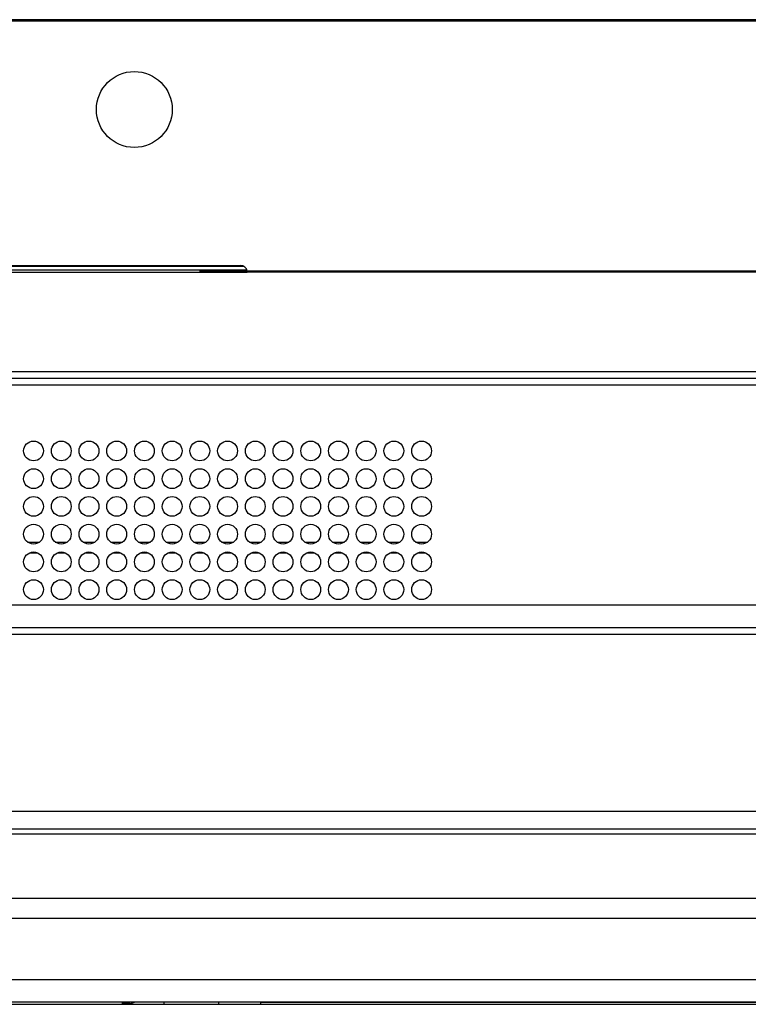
# Paper-space layout 'Sheet2' of a CAD drawing. Header units: millimetres. Extents: x 0 to 1118, y 0 to 864.
# Tile 93 of 232: x 429 to 466, y 591 to 640. Entities that reach past the tile are written whole.
import ezdxf

# ---------------------------------------------------------------- set-up
doc = ezdxf.new("R2010")
doc.units = ezdxf.units.MM

psp = doc.layouts.new('Sheet2')

# ---------------------------------------------------------------- linework, layer by layer
at = {"color": 7, "linetype": 'Continuous', "lineweight": 30}
for p, q in [((619.3933, 640.2378), (215.9899, 640.2378)), ((619.3933, 640.1878), (215.9899, 640.1878)), ((614.3916, 640.1711), (220.9916, 640.1711)), ((395.4583, 627.8378), (439.8916, 627.8378)), ((395.1265, 627.4911), (440.2241, 627.4911)), ((419.4583, 627.6045), (440.2096, 627.6045)), ((437.8266, 627.6045), (437.8266, 627.4911)), ((440.2233, 627.5378), (437.8266, 627.5378)), ((612.8363, 627.5378), (440.2233, 627.5378)), ((440.2249, 627.4916), (440.2249, 627.5147)), ((440.2249, 627.4911), (440.2249, 627.4916)), ((612.8363, 627.4911), (440.2249, 627.4911)), ((618.6692, 622.4711), (216.734, 622.4711)), ((216.4983, 622.1378), (618.9049, 622.1378)), ((343.0349, 610.7045), (582.7892, 610.7045)), ((582.7892, 609.5378), (342.3683, 609.5378)), ((583.0249, 609.2045), (342.3683, 609.2045)), ((368.7397, 600.2901), (466.6635, 600.2901)), ((367.7339, 599.4045), (467.6693, 599.4045)), ((339.6389, 594.8883), (495.7642, 594.8883)), ((338.5382, 591.7945), (496.8649, 591.7945)), ((496.8649, 590.6542), (338.5382, 590.6542)), ((427.8482, 590.5408), (496.8649, 590.5408)), ((433.894, 590.6306), (433.894, 590.6407)), ((434.148, 590.6306), (433.894, 590.6306)), ((434.148, 590.563), (433.894, 590.563)), ((433.894, 590.5529), (433.894, 590.563)), ((434.148, 590.6306), (434.3085, 590.6419)), ((434.148, 590.563), (434.148, 590.6306)), ((438.7776, 590.6442), (436.0107, 590.6431)), ((436.0107, 590.5504), (438.7776, 590.5494)), ((440.8942, 590.6446), (494.6635, 590.6446)), ((440.8942, 590.549), (468.4484, 590.549))]:
    psp.add_line(p, q, dxfattribs=at)
at = {"color": 8, "linetype": 'Continuous', "lineweight": 30}
for p, q in [((419.4583, 627.8045), (440.0369, 627.8045)), ((339.6144, 621.8045), (579.4583, 621.8045)), ((429.1349, 613.8711), (429.7349, 613.8711)), ((430.5349, 613.8711), (431.1349, 613.8711)), ((431.9349, 613.8711), (432.5349, 613.8711)), ((433.3349, 613.8711), (433.9349, 613.8711)), ((434.7349, 613.8711), (435.3349, 613.8711)), ((436.1349, 613.8711), (436.7349, 613.8711)), ((437.5349, 613.8711), (438.1349, 613.8711)), ((438.9349, 613.8711), (439.5349, 613.8711)), ((440.3349, 613.8711), (440.9349, 613.8711)), ((441.7349, 613.8711), (442.3349, 613.8711)), ((443.1349, 613.8711), (443.7349, 613.8711)), ((444.5349, 613.8711), (445.1349, 613.8711)), ((445.9349, 613.8711), (446.5349, 613.8711)), ((447.3349, 613.8711), (447.9349, 613.8711)), ((448.7349, 613.8711), (449.3349, 613.8711)), ((429.2265, 613.3256), (429.6434, 613.3256)), ((430.6265, 613.3256), (431.0434, 613.3256)), ((432.0265, 613.3256), (432.4434, 613.3256)), ((433.4265, 613.3256), (433.8434, 613.3256)), ((434.8265, 613.3256), (435.2434, 613.3256)), ((436.2265, 613.3256), (436.6434, 613.3256)), ((437.6265, 613.3256), (438.0434, 613.3256)), ((439.0265, 613.3256), (439.4434, 613.3256)), ((440.4265, 613.3256), (440.8434, 613.3256)), ((441.8265, 613.3256), (442.2434, 613.3256)), ((443.2265, 613.3256), (443.6434, 613.3256)), ((444.6265, 613.3256), (445.0434, 613.3256)), ((446.0265, 613.3256), (446.4434, 613.3256)), ((447.4265, 613.3256), (447.8434, 613.3256)), ((448.8265, 613.3256), (449.2434, 613.3256)), ((366.6983, 599.1505), (468.7049, 599.1505)), ((477.5005, 595.8874), (357.9027, 595.8874)), ((434.148, 590.6417), (434.148, 590.6306)), ((436.0107, 590.6431), (436.0107, 590.5504)), ((438.7776, 590.6442), (438.7776, 590.5494)), ((440.8942, 590.6446), (440.8942, 590.549))]:
    psp.add_line(p, q, dxfattribs=at)
at = {"color": 7, "linetype": 'Continuous', "lineweight": 30, "flags": 128}
for points in [[(436.0107, 590.6431), (435.5503, 590.6429), (435.134, 590.6427), (434.7688, 590.6424), (434.4612, 590.6421), (434.2163, 590.6418), (434.0383, 590.6414), (433.9303, 590.6411), (433.894, 590.6407)], [(433.894, 590.5529), (433.9303, 590.5525), (434.0383, 590.5521), (434.2163, 590.5518), (434.4612, 590.5515), (434.7688, 590.5512), (435.134, 590.5509), (435.5503, 590.5506), (436.0107, 590.5504)], [(434.5655, 590.6422), (434.3704, 590.5849), (434.148, 590.563)], [(440.8942, 590.6446), (440.6174, 590.6446), (440.3417, 590.6445), (440.0684, 590.6445), (439.7986, 590.6445), (439.5335, 590.6444), (439.2742, 590.6443), (439.0219, 590.6443), (438.7776, 590.6442)], [(438.7776, 590.5494), (439.0219, 590.5493), (439.2742, 590.5492), (439.5335, 590.5492), (439.7986, 590.5491), (440.0684, 590.5491), (440.3417, 590.549), (440.6174, 590.549), (440.8942, 590.549)]]:
    psp.add_lwpolyline(points, dxfattribs=at)
at = {"color": 7, "linetype": 'Continuous', "lineweight": 30}
for centre, radius in [((434.5249, 635.7045), 1.9167), ((429.4349, 618.4711), 0.5), ((430.8349, 618.4711), 0.5), ((432.2349, 618.4711), 0.5), ((433.6349, 618.4711), 0.5), ((435.0349, 618.4711), 0.5), ((436.4349, 618.4711), 0.5), ((437.8349, 618.4711), 0.5), ((439.2349, 618.4711), 0.5), ((440.6349, 618.4711), 0.5), ((442.0349, 618.4711), 0.5), ((443.4349, 618.4711), 0.5), ((444.8349, 618.4711), 0.5), ((446.2349, 618.4711), 0.5), ((447.6349, 618.4711), 0.5), ((449.0349, 618.4711), 0.5), ((429.4349, 617.0711), 0.5), ((430.8349, 617.0711), 0.5), ((432.2349, 617.0711), 0.5), ((433.6349, 617.0711), 0.5), ((435.0349, 617.0711), 0.5), ((436.4349, 617.0711), 0.5), ((437.8349, 617.0711), 0.5), ((439.2349, 617.0711), 0.5), ((440.6349, 617.0711), 0.5), ((442.0349, 617.0711), 0.5), ((443.4349, 617.0711), 0.5), ((444.8349, 617.0711), 0.5), ((446.2349, 617.0711), 0.5), ((447.6349, 617.0711), 0.5), ((449.0349, 617.0711), 0.5), ((429.4349, 615.6711), 0.5), ((430.8349, 615.6711), 0.5), ((432.2349, 615.6711), 0.5), ((433.6349, 615.6711), 0.5), ((435.0349, 615.6711), 0.5), ((436.4349, 615.6711), 0.5), ((437.8349, 615.6711), 0.5), ((439.2349, 615.6711), 0.5), ((440.6349, 615.6711), 0.5), ((442.0349, 615.6711), 0.5), ((443.4349, 615.6711), 0.5), ((444.8349, 615.6711), 0.5), ((446.2349, 615.6711), 0.5), ((447.6349, 615.6711), 0.5), ((449.0349, 615.6711), 0.5), ((429.4349, 614.2711), 0.5), ((430.8349, 614.2711), 0.5), ((432.2349, 614.2711), 0.5), ((433.6349, 614.2711), 0.5), ((435.0349, 614.2711), 0.5), ((436.4349, 614.2711), 0.5), ((437.8349, 614.2711), 0.5), ((439.2349, 614.2711), 0.5), ((440.6349, 614.2711), 0.5), ((442.0349, 614.2711), 0.5), ((443.4349, 614.2711), 0.5), ((444.8349, 614.2711), 0.5), ((446.2349, 614.2711), 0.5), ((447.6349, 614.2711), 0.5), ((449.0349, 614.2711), 0.5), ((429.4349, 612.8711), 0.5), ((430.8349, 612.8711), 0.5), ((432.2349, 612.8711), 0.5), ((433.6349, 612.8711), 0.5), ((435.0349, 612.8711), 0.5), ((436.4349, 612.8711), 0.5), ((437.8349, 612.8711), 0.5), ((439.2349, 612.8711), 0.5), ((440.6349, 612.8711), 0.5), ((442.0349, 612.8711), 0.5), ((443.4349, 612.8711), 0.5), ((444.8349, 612.8711), 0.5), ((446.2349, 612.8711), 0.5), ((447.6349, 612.8711), 0.5), ((449.0349, 612.8711), 0.5), ((429.4349, 611.4711), 0.5), ((430.8349, 611.4711), 0.5), ((432.2349, 611.4711), 0.5), ((433.6349, 611.4711), 0.5), ((435.0349, 611.4711), 0.5), ((436.4349, 611.4711), 0.5), ((437.8349, 611.4711), 0.5), ((439.2349, 611.4711), 0.5), ((440.6349, 611.4711), 0.5), ((442.0349, 611.4711), 0.5), ((443.4349, 611.4711), 0.5), ((444.8349, 611.4711), 0.5), ((446.2349, 611.4711), 0.5), ((447.6349, 611.4711), 0.5), ((449.0349, 611.4711), 0.5)]:
    psp.add_circle(centre, radius, dxfattribs=at)
psp.add_arc((439.8916, 627.5045), 0.3333, 5.73917, 90, dxfattribs=at)
psp.add_open_spline([(440.2233, 627.5378), (440.2235, 627.5325), (440.224, 627.522), (440.2245, 627.5081), (440.2248, 627.4975), (440.2249, 627.4929), (440.2249, 627.4918), (440.2249, 627.4916)], degree=3, knots=[0, 0, 0, 0, 0.2363227, 0.4725744, 0.7086753, 0.9446374, 1, 1, 1, 1], dxfattribs=at)

doc.saveas('drawing.dxf')
